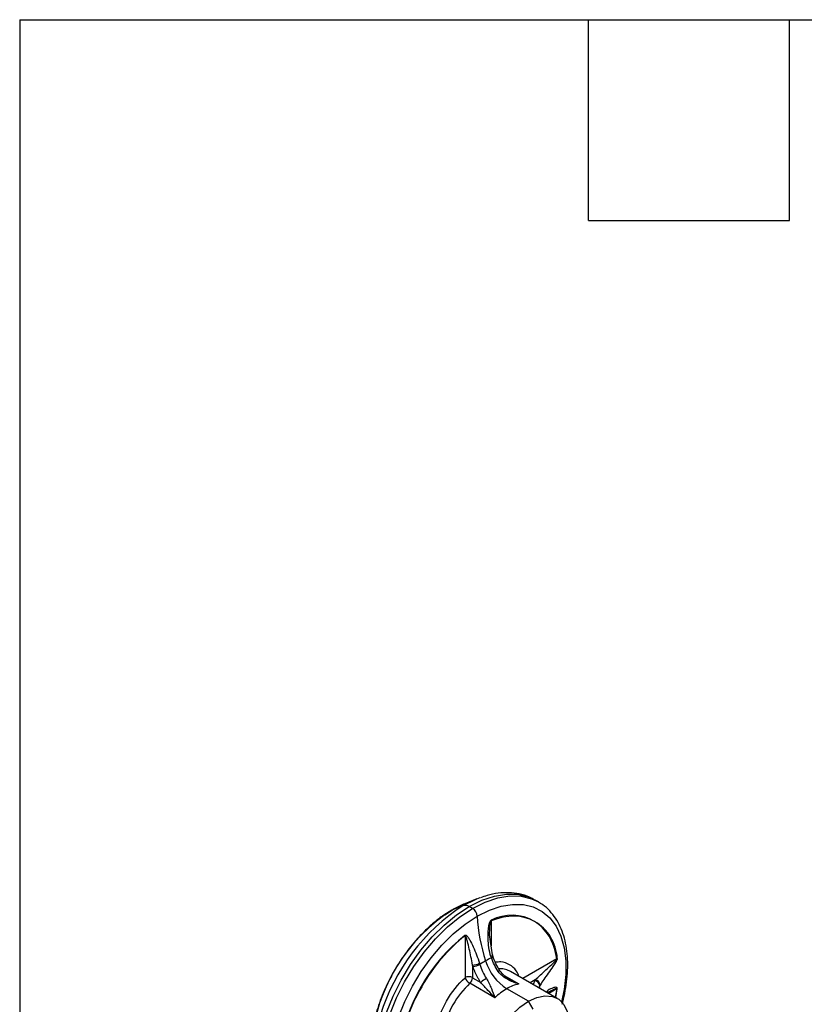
# Model space of a CAD drawing. Header units: millimetres. Extents: x 25 to 1092, y 25 to 838.
# Tile 31 of 81: x 25 to 145, y 689 to 838. Entities that reach past the tile are written whole.
import ezdxf

# ---------------------------------------------------------------- set-up
doc = ezdxf.new("R2010")
doc.units = ezdxf.units.MM
doc.header["$LTSCALE"] = 4
doc.linetypes.add('SLD-Solid', pattern=[0])
doc.layers.add('TEXT', color=140, linetype='SLD-Solid', lineweight=25)

msp = doc.modelspace()

# ---------------------------------------------------------------- linework, layer by layer
for p, q in [((94.805, 704.763), (92.972, 704.025)), ((94.805, 704.763), (95.313, 704.956)), ((104.158, 704.303), (103.648, 704.597)), ((104.158, 704.303), (104.335, 704.198)), ((91.022, 703.051), (89.813, 702.303)), ((89.925, 702.362), (91.112, 703.112)), ((92.74, 703.75), (91.112, 703.112)), ((94.159, 703.313), (93.649, 703.607)), ((96.97, 701.438), (96.97, 697.654)), ((93.011, 699.152), (93.011, 692.814)), ((97.168, 696.274), (96.736, 699.294)), ((97.231, 696.075), (97.168, 696.274)), ((106.935, 695.684), (101.761, 692.697)), ((94.142, 694.728), (94.142, 692.814)), ((94.207, 694.524), (94.142, 694.728)), ((107.002, 689.671), (99.931, 693.754)), ((97.535, 689.769), (93.742, 691.959)), ((94.142, 692.814), (95.384, 692.098)), ((98.952, 693.14), (101.163, 691.864)), ((103.669, 692.492), (102.892, 692.044)), ((103.59, 692.372), (103.34, 691.786)), ((103.59, 692.372), (103.669, 692.492)), ((102.627, 689.238), (99.349, 691.131)), ((104.206, 691.286), (104.338, 691.586)), ((106.935, 691.111), (105.721, 690.411)), ((106.935, 691.111), (106.698, 689.847)), ((106.784, 689.798), (107.007, 691.144)), ((103.334, 688.014), (102.627, 689.238))]:
    msp.add_line(p, q)
at = {"flags": 128}
for points in [[(93.649, 703.607), (95.575, 704.567), (97.465, 705.204), (99.283, 705.508), (100.997, 705.472), (102.574, 705.097), (103.648, 704.597)], [(91.112, 703.112), (92.883, 703.988), (92.972, 704.025)], [(92.74, 703.75), (94.621, 704.687), (94.805, 704.763)], [(94.159, 703.313), (96.084, 704.273), (97.974, 704.91), (99.793, 705.214), (101.507, 705.178), (103.084, 704.803), (104.158, 704.303)], [(94.865, 702.128), (96.699, 703.042), (98.499, 703.649), (100.231, 703.938), (101.863, 703.903), (103.365, 703.546), (104.709, 702.873), (105.869, 701.896), (106.824, 700.634), (107.556, 699.109), (108.052, 697.352), (108.302, 695.393), (108.302, 693.27), (108.052, 691.023), (107.67, 689.144)], [(83.65, 669.955), (83.314, 670.163), (82.096, 671.189), (81.093, 672.514), (80.324, 674.115), (79.803, 675.961), (79.54, 678.017), (79.54, 680.246), (79.803, 682.606), (80.324, 685.053), (81.093, 687.541), (82.096, 690.024), (83.314, 692.456), (84.724, 694.792), (86.301, 696.988), (88.015, 699.003), (89.834, 700.799), (91.724, 702.343), (93.649, 703.607)], [(83.983, 669.767), (83.823, 669.869), (82.605, 670.895), (81.602, 672.22), (80.833, 673.821), (80.312, 675.666), (80.05, 677.723), (80.05, 679.952), (80.312, 682.312), (80.833, 684.758), (81.602, 687.247), (82.605, 689.73), (83.823, 692.162), (85.234, 694.498), (86.811, 696.694), (88.525, 698.709), (90.343, 700.505), (92.233, 702.049), (94.159, 703.313)], [(94.865, 671.021), (93.031, 670.107), (91.231, 669.5), (89.499, 669.211), (87.867, 669.246), (86.365, 669.603), (85.022, 670.276), (83.862, 671.253), (82.906, 672.515), (82.174, 674.04), (81.678, 675.797), (81.428, 677.756), (81.428, 679.879), (81.678, 682.126), (82.174, 684.457), (82.906, 686.826), (83.862, 689.192), (85.022, 691.508), (86.365, 693.732), (87.867, 695.824), (89.499, 697.742), (91.231, 699.453), (93.031, 700.924), (94.865, 702.128)], [(97.168, 696.274), (97.171, 696.246), (97.154, 696.195), (97.109, 696.137), (97.039, 696.076), (96.945, 696.014)], [(97.231, 696.074), (97.234, 696.048), (97.217, 695.998), (97.172, 695.941), (97.102, 695.881), (97.009, 695.818)], [(99.931, 693.754), (99.931, 693.753), (99.366, 694.004), (98.745, 694.139), (98.152, 694.16)], [(104.368, 691.192), (104.359, 691.346), (104.338, 691.586)], [(102.627, 674.949), (101.341, 674.362), (100.111, 674.114), (98.99, 674.214), (98.029, 674.658), (97.269, 675.428), (96.743, 676.489), (96.474, 677.794), (96.474, 679.288), (96.743, 680.904), (97.269, 682.573), (98.029, 684.22), (98.99, 685.774), (100.111, 687.168), (101.341, 688.34), (102.627, 689.238)], [(102.627, 689.238), (103.914, 689.825), (105.144, 690.073), (106.264, 689.973), (107.225, 689.529), (107.985, 688.759), (108.512, 687.698), (108.781, 686.393), (108.814, 685.665)]]:
    msp.add_lwpolyline(points, dxfattribs=at)
for centre, radius, start, end in [((105.79, 680.342), 27.14, 125.77218, 177.89772), ((109.153, 678.261), 30.316, 122.77922, 162.89981), ((93.045, 702.725), 1.069, 55.59629, 106.55981), ((93.323, 702.012), 1.547, 4.30001, 57.27609), ((120.385, 703.423), 25.553, 182.90563, 198.37536), ((96.097, 701.553), 0.881, 352.52485, 359.03178), ((100.101, 695.367), 6.916, 3.14645, 116.8428), ((110.333, 677.645), 27.693, 128.76779, 171.23221), ((92.214, 699.025), 0.807, 9.03679, 15.20777), ((94.119, 696.963), 2.235, 270.58564, 298.92845), ((102.085, 685.087), 11.878, 120.06167, 125.06249), ((101.213, 686.598), 10.133, 114.51298, 120.07275), ((103.557, 697.66), 7.768, 197.16518, 237.19985), ((106.473, 696.287), 0.76, 307.45763, 314.63562), ((94.151, 696.817), 2.294, 271.38097, 298.94941), ((98.351, 693.389), 0.459, 94.83125, 130.00802), ((103.709, 681.469), 14.47, 133.53471, 166.46529), ((93.576, 691.723), 1.23, 62.60967, 117.39033), ((94.641, 693.469), 1.757, 201.86166, 239.21651), ((92.89, 692.878), 1.253, 312.81789, 357.07459), ((99.812, 686.639), 7.029, 120.51014, 129.05131), ((102.662, 685.544), 6.495, 103.34519, 120.6719), ((103.418, 691.458), 0.929, 7.8697, 79.34133), ((103.489, 691.575), 0.935, 7.70383, 78.86523), ((104.46, 682.43), 10.091, 120.43152, 133.33583), ((106.718, 691.678), 0.607, 290.91804, 298.38052)]:
    msp.add_arc(centre, radius, start, end)
for points, knots in [([(103.602, 704.581), (103.344, 704.734), (102.613, 705.168), (101.282, 705.548), (99.674, 705.751), (98.031, 705.66), (96.577, 705.394), (95.676, 705.061), (95.342, 704.938)], [0, 0, 0, 0, 0.1100493, 0.3125174, 0.5008908, 0.692395, 0.8860967, 1, 1, 1, 1]), ([(93.473, 704.189), (93.304, 704.135), (92.594, 703.911), (91.771, 703.521), (91.131, 703.119), (91.022, 703.051)], [0, 0, 0, 0, 0.2059104, 0.8640856, 1, 1, 1, 1]), ([(107.762, 688.783), (107.791, 688.885), (107.993, 689.581), (108.247, 690.867), (108.508, 692.629), (108.615, 694.365), (108.574, 696.05), (108.374, 697.66), (108.013, 699.177), (107.482, 700.58), (106.78, 701.858), (105.887, 702.972), (105.065, 703.755), (104.491, 704.071), (104.333, 704.158)], [0, 0, 0, 0, 0.0152961, 0.1036032, 0.1940582, 0.2860256, 0.3791219, 0.4731487, 0.5680214, 0.6638221, 0.7608208, 0.8595745, 0.9611027, 1, 1, 1, 1]), ([(106.935, 695.684), (106.522, 698.324), (105.339, 700.299), (101.765, 702.363), (99.463, 702.4), (96.97, 701.438)], [0, 0, 0, 0, 0.5, 0.5, 1, 1, 1, 1]), ([(89.813, 702.303), (89.801, 702.295), (89.273, 701.97), (88.276, 701.157), (86.874, 699.905), (85.636, 698.592), (84.608, 697.357), (83.704, 696.142), (82.935, 695.003), (82.461, 694.203), (82.254, 693.855)], [0, 0, 0, 0, 0.0041263, 0.1813169, 0.3532263, 0.5135996, 0.6537828, 0.7663965, 0.898225, 1, 1, 1, 1]), ([(96.945, 696.014), (96.803, 696.459), (96.701, 696.915), (96.558, 697.837), (96.517, 698.304), (96.491, 699.247), (96.505, 699.722), (96.581, 700.434), (96.615, 700.672), (96.697, 701.027), (96.728, 701.145), (96.797, 701.318), (96.823, 701.375), (96.89, 701.477), (96.932, 701.52), (96.978, 701.538)], [0, 0, 0, 0, 0.25, 0.25, 0.5, 0.5, 0.75, 0.75, 0.875, 0.875, 0.9375, 0.9375, 0.96875, 0.96875, 1, 1, 1, 1]), ([(96.745, 699.267), (96.745, 699.566), (96.744, 700.077), (96.789, 700.701), (96.841, 701.096), (96.881, 701.295), (96.921, 701.388), (96.937, 701.414), (96.951, 701.429), (96.962, 701.436), (96.968, 701.437), (96.97, 701.438)], [0, 0, 0, 0, 0.4126948, 0.7065774, 0.8534719, 0.9520115, 0.9674628, 0.9798964, 0.9902179, 0.9950702, 1, 1, 1, 1]), ([(93.011, 699.152), (90.518, 697.236), (88.216, 694.541), (84.642, 688.351), (83.459, 685.011), (83.046, 681.893)], [0, 0, 0, 0, 0.5, 0.5, 1, 1, 1, 1]), ([(92.992, 699.237), (93.038, 699.273), (93.087, 699.281), (93.171, 699.265), (93.209, 699.244), (93.31, 699.168), (93.367, 699.1), (93.53, 698.884), (93.624, 698.722), (93.902, 698.216), (94.077, 697.849), (94.42, 697.092), (94.587, 696.698), (94.908, 695.88), (95.062, 695.455), (95.2, 695.006)], [0, 0, 0, 0, 0.03125, 0.03125, 0.0625, 0.0625, 0.125, 0.125, 0.25, 0.25, 0.5, 0.5, 0.75, 0.75, 1, 1, 1, 1]), ([(94.142, 694.728), (94.069, 695.15), (93.989, 695.562), (93.822, 696.371), (93.736, 696.768), (93.561, 697.55), (93.471, 697.937), (93.329, 698.488), (93.281, 698.668), (93.199, 698.919), (93.17, 699), (93.119, 699.1), (93.1, 699.131), (93.058, 699.169), (93.034, 699.174), (93.011, 699.152)], [0, 0, 0, 0, 0.25, 0.25, 0.5, 0.5, 0.75, 0.75, 0.875, 0.875, 0.9375, 0.9375, 0.96875, 0.96875, 1, 1, 1, 1]), ([(98.056, 693.741), (97.832, 694.067), (97.633, 694.404), (97.282, 695.099), (97.13, 695.46), (97.009, 695.818)], [0, 0, 0, 0, 0.5, 0.5, 1, 1, 1, 1]), ([(98.313, 693.847), (98.092, 694.205), (97.649, 694.922), (97.371, 695.69), (97.231, 696.075)], [0, 0, 0, 0, 0.4986805, 1, 1, 1, 1]), ([(101.196, 693.023), (101.072, 693.311), (100.743, 694.08), (99.8, 694.832), (98.699, 695.269), (97.894, 695.175), (97.607, 695.142)], [0, 0, 0, 0, 0.1902358, 0.5074519, 0.824668, 1, 1, 1, 1]), ([(103.669, 692.492), (103.926, 692.725), (104.189, 692.969), (104.731, 693.474), (105.01, 693.734), (105.583, 694.269), (105.879, 694.543), (106.322, 694.962), (106.47, 695.103), (106.687, 695.323), (106.758, 695.398), (106.853, 695.512), (106.884, 695.551), (106.929, 695.626), (106.943, 695.662), (106.935, 695.684)], [0, 0, 0, 0, 0.25, 0.25, 0.5, 0.5, 0.75, 0.75, 0.875, 0.875, 0.9375, 0.9375, 0.96875, 0.96875, 1, 1, 1, 1]), ([(107.007, 695.746), (107.014, 695.697), (107.003, 695.634), (106.964, 695.515), (106.938, 695.457), (106.855, 695.292), (106.793, 695.19), (106.606, 694.894), (106.479, 694.712), (106.104, 694.175), (105.86, 693.832), (105.402, 693.171), (105.186, 692.854), (104.781, 692.249), (104.591, 691.962), (104.415, 691.7)], [0, 0, 0, 0, 0.03125, 0.03125, 0.0625, 0.0625, 0.125, 0.125, 0.25, 0.25, 0.5, 0.5, 0.75, 0.75, 1, 1, 1, 1]), ([(82.254, 693.855), (81.866, 693.147), (81.321, 692.152), (80.639, 690.637), (80.116, 689.334), (79.598, 687.778), (79.169, 686.157), (78.857, 684.492), (78.673, 682.899), (78.671, 681.899), (78.671, 681.435)], [0, 0, 0, 0, 0.1744055, 0.24534202, 0.3625017, 0.48324697, 0.61188374, 0.74512125, 0.88174361, 1, 1, 1, 1]), ([(95.384, 692.098), (95.342, 692.161), (95.259, 692.288), (95.139, 692.483), (95.023, 692.68), (94.912, 692.879), (94.806, 693.082), (94.67, 693.353), (94.514, 693.695), (94.346, 694.109), (94.253, 694.385), (94.207, 694.524)], [0, 0, 0, 0, 0.0837571, 0.1672886, 0.2507231, 0.3341894, 0.4178162, 0.5017318, 0.6679221, 0.8336763, 1, 1, 1, 1]), ([(95.262, 694.81), (95.373, 694.445), (95.51, 694.086), (95.839, 693.377), (96.031, 693.026), (96.244, 692.695)], [0, 0, 0, 0, 0.5, 0.5, 1, 1, 1, 1]), ([(101.163, 691.864), (100.555, 692.035), (99.97, 692.263), (99.163, 692.715), (98.904, 692.887), (98.436, 693.277), (98.227, 693.493), (98.056, 693.741)], [0, 0, 0, 0, 0.5, 0.5, 0.75, 0.75, 1, 1, 1, 1]), ([(99.816, 692.534), (99.521, 692.714), (98.951, 693.061), (98.52, 693.591), (98.313, 693.847)], [0, 0, 0, 0, 0.5181158, 1, 1, 1, 1]), ([(97.535, 689.769), (97.192, 690.121), (96.846, 690.495), (96.313, 691.083), (96.13, 691.287), (95.762, 691.693), (95.577, 691.897), (95.384, 692.098)], [0, 0, 0, 0, 0.5, 0.5, 0.75, 0.75, 1, 1, 1, 1]), ([(96.244, 692.695), (96.406, 692.442), (96.542, 692.183), (96.791, 691.668), (96.902, 691.41), (97.206, 690.668), (97.376, 690.2), (97.535, 689.769)], [0, 0, 0, 0, 0.25, 0.25, 0.5, 0.5, 1, 1, 1, 1]), ([(101.163, 691.864), (100.767, 692.035), (100.299, 692.238), (99.861, 692.516), (99.793, 692.559)], [0, 0, 0, 0, 0.8446021, 1, 1, 1, 1]), ([(107.007, 691.144), (107.008, 691.166), (107.011, 691.21), (106.986, 691.284), (106.795, 691.408), (106.289, 691.234), (105.738, 691.037), (105.447, 690.721), (105.356, 690.622)], [0, 0, 0, 0, 0.0212758, 0.044184, 0.1016577, 0.4064111, 0.814214, 1, 1, 1, 1]), ([(105.528, 690.559), (105.721, 690.671), (106.055, 690.865), (106.476, 691.056), (106.741, 691.148), (106.87, 691.177), (106.92, 691.16), (106.933, 691.149), (106.937, 691.135), (106.937, 691.122), (106.936, 691.115), (106.935, 691.111)], [0, 0, 0, 0, 0.4064931, 0.703479, 0.8519246, 0.9515047, 0.9671193, 0.9796842, 0.9901146, 0.9950181, 1, 1, 1, 1])]:
    msp.add_open_spline(points, degree=3, knots=knots)
for points in [[(95.2, 695.006), (95.221, 694.941), (95.241, 694.875), (95.262, 694.81)], [(97.009, 695.818), (96.987, 695.884), (96.966, 695.949), (96.945, 696.014)], [(88.534, 685.061), (89.191, 687.914), (90.868, 690.819), (93.011, 692.814)], [(104.415, 691.7), (104.389, 691.662), (104.363, 691.624), (104.338, 691.586)]]:
    msp.add_open_spline(points, degree=3)
at = {"layer": 'TEXT'}
for p, q in [((25.4, 838.2), (1092.2, 838.2)), ((25.4, 838.2), (25.4, 25.4)), ((111.76, 807.72), (111.76, 838.2)), ((142.24, 807.72), (142.24, 838.2)), ((111.76, 807.72), (142.24, 807.72))]:
    msp.add_line(p, q, dxfattribs=at)

doc.saveas('drawing.dxf')
